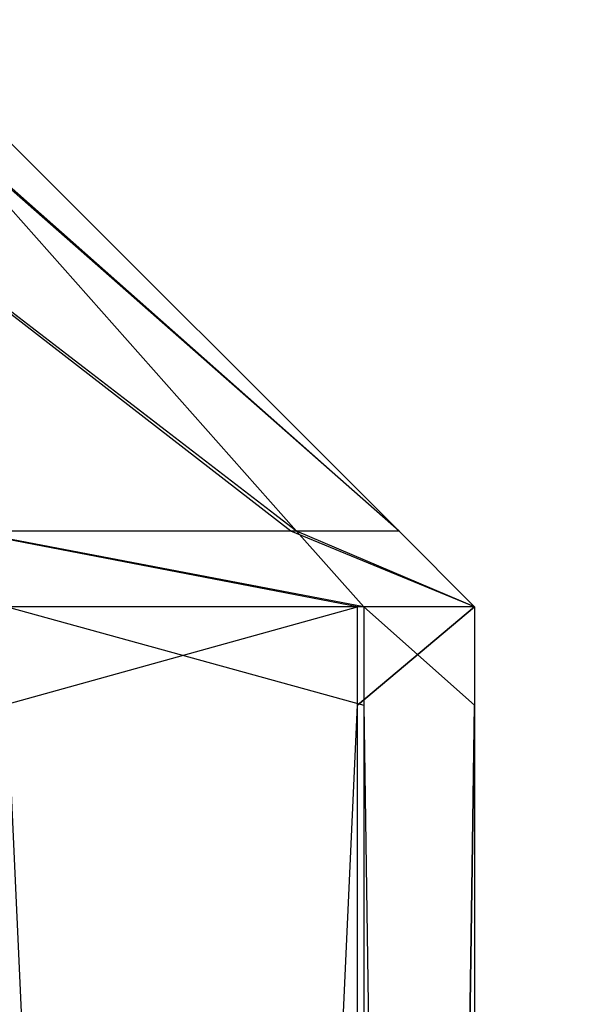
# Model space of a CAD drawing. Extents: x 0 to 0.996, y -0.498 to 0.
# Tile 64 of 85: x 0.983276 to 0.984255, y -0.483496 to -0.481771. Entities that reach past the tile are written whole.
import ezdxf

# ---------------------------------------------------------------- set-up
doc = ezdxf.new("R2010")
doc.units = 0
for name, color, linetype in [('L11_FRONT_FINION_1___REPLACEMTF', 7, 'CONTINUOUS'), ('L21_FRONT_FINION_1___REPLACEMTF', 7, 'CONTINUOUS'), ('L28_KORPUS3_2___REPLACEMTFOREMP', 7, 'CONTINUOUS')]:
    doc.layers.add(name, color=color, linetype=linetype)

msp = doc.modelspace()

# ---------------------------------------------------------------- linework, layer by layer
at = {"layer": 'L11_FRONT_FINION_1___REPLACEMTF', "color": 8}
for points, invisible_edges in [([(0.982797, -0.481928, 0.34844), (0.983751, -0.482667, 0.348349), (0.983179, -0.482667, 0.347776), (0.982797, -0.481928, 0.34844)], 13), ([(0.983751, -0.482667, 0.348349), (0.982797, -0.481928, 0.34844), (0.983101, -0.481928, 0.348744), (0.983751, -0.482667, 0.348349)], 14), ([(0.9828, -0.481928, 0.586577), (0.983761, -0.482667, 0.586662), (0.983106, -0.481928, 0.586271), (0.9828, -0.481928, 0.586577)], 13), ([(0.983761, -0.482667, 0.586662), (0.9828, -0.481928, 0.586577), (0.983184, -0.482667, 0.587239), (0.983761, -0.482667, 0.586662)], 14), ([(0.983101, -0.481928, 0.348744), (0.983941, -0.482667, 0.348538), (0.983751, -0.482667, 0.348349), (0.983101, -0.481928, 0.348744)], 13), ([(0.983941, -0.482667, 0.348538), (0.983101, -0.481928, 0.348744), (0.983201, -0.481928, 0.348844), (0.983941, -0.482667, 0.348538)], 14), ([(0.983106, -0.481928, 0.586271), (0.983941, -0.482667, 0.586483), (0.983201, -0.481928, 0.586176), (0.983106, -0.481928, 0.586271)], 13), ([(0.983941, -0.482667, 0.586483), (0.983106, -0.481928, 0.586271), (0.983761, -0.482667, 0.586662), (0.983941, -0.482667, 0.586483)], 14), ([(0.983201, -0.481928, 0.349355), (0.983941, -0.482667, 0.586014), (0.983941, -0.482667, 0.349049), (0.983201, -0.481928, 0.349355)], 13), ([(0.983941, -0.482667, 0.586014), (0.983201, -0.481928, 0.349355), (0.983201, -0.481928, 0.585709), (0.983941, -0.482667, 0.586014)], 14), ([(0.983201, -0.481928, 0.348844), (0.983941, -0.482667, 0.349049), (0.983941, -0.482667, 0.348538), (0.983201, -0.481928, 0.348844)], 13), ([(0.983941, -0.482667, 0.349049), (0.983201, -0.481928, 0.348844), (0.983201, -0.481928, 0.349355), (0.983941, -0.482667, 0.349049)], 14), ([(0.983201, -0.481928, 0.586176), (0.983941, -0.482667, 0.586014), (0.983201, -0.481928, 0.585709), (0.983201, -0.481928, 0.586176)], 13), ([(0.983941, -0.482667, 0.586014), (0.983201, -0.481928, 0.586176), (0.983941, -0.482667, 0.586483), (0.983941, -0.482667, 0.586014)], 14), ([(0.983179, -0.482667, 0.347776), (0.983868, -0.4828, 0.348278), (0.983248, -0.4828, 0.347657), (0.983179, -0.482667, 0.347776)], 13), ([(0.983868, -0.4828, 0.348278), (0.983179, -0.482667, 0.347776), (0.983751, -0.482667, 0.348349), (0.983868, -0.4828, 0.348278)], 14), ([(0.983184, -0.482667, 0.587239), (0.983879, -0.4828, 0.586732), (0.983761, -0.482667, 0.586662), (0.983184, -0.482667, 0.587239)], 13), ([(0.983879, -0.4828, 0.586732), (0.983184, -0.482667, 0.587239), (0.983254, -0.4828, 0.587358), (0.983879, -0.4828, 0.586732)], 14), ([(0.983751, -0.482667, 0.348349), (0.984073, -0.4828, 0.348483), (0.983868, -0.4828, 0.348278), (0.983751, -0.482667, 0.348349)], 13), ([(0.984073, -0.4828, 0.348483), (0.983751, -0.482667, 0.348349), (0.983941, -0.482667, 0.348538), (0.984073, -0.4828, 0.348483)], 14), ([(0.983761, -0.482667, 0.586662), (0.984073, -0.4828, 0.586538), (0.983941, -0.482667, 0.586483), (0.983761, -0.482667, 0.586662)], 13), ([(0.984073, -0.4828, 0.586538), (0.983761, -0.482667, 0.586662), (0.983879, -0.4828, 0.586732), (0.984073, -0.4828, 0.586538)], 14), ([(0.983941, -0.482667, 0.586483), (0.984073, -0.4828, 0.586069), (0.983941, -0.482667, 0.586014), (0.983941, -0.482667, 0.586483)], 13), ([(0.984073, -0.4828, 0.586069), (0.983941, -0.482667, 0.586483), (0.984073, -0.4828, 0.586538), (0.984073, -0.4828, 0.586069)], 14), ([(0.983941, -0.482667, 0.348538), (0.984073, -0.4828, 0.348994), (0.984073, -0.4828, 0.348483), (0.983941, -0.482667, 0.348538)], 13), ([(0.984073, -0.4828, 0.348994), (0.983941, -0.482667, 0.348538), (0.983941, -0.482667, 0.349049), (0.984073, -0.4828, 0.348994)], 14), ([(0.983941, -0.482667, 0.349049), (0.984073, -0.4828, 0.586069), (0.984073, -0.4828, 0.348994), (0.983941, -0.482667, 0.349049)], 13), ([(0.984073, -0.4828, 0.586069), (0.983941, -0.482667, 0.349049), (0.983941, -0.482667, 0.586014), (0.984073, -0.4828, 0.586069)], 14), ([(0.983868, -0.4828, 0.348278), (0.983248, -0.482972, 0.347657), (0.983248, -0.4828, 0.347657), (0.983868, -0.4828, 0.348278)], 13), ([(0.983248, -0.482972, 0.347657), (0.983868, -0.4828, 0.348278), (0.983868, -0.482972, 0.348278), (0.983248, -0.482972, 0.347657)], 14), ([(0.983879, -0.482972, 0.586732), (0.983254, -0.4828, 0.587358), (0.983254, -0.482972, 0.587358), (0.983879, -0.482972, 0.586732)], 13), ([(0.983254, -0.4828, 0.587358), (0.983879, -0.482972, 0.586732), (0.983879, -0.4828, 0.586732), (0.983254, -0.4828, 0.587358)], 14), ([(0.984073, -0.4828, 0.348483), (0.983868, -0.482972, 0.348278), (0.983868, -0.4828, 0.348278), (0.984073, -0.4828, 0.348483)], 13), ([(0.983868, -0.482972, 0.348278), (0.984073, -0.4828, 0.348483), (0.984073, -0.482972, 0.348483), (0.983868, -0.482972, 0.348278)], 14), ([(0.984073, -0.482972, 0.586538), (0.983879, -0.4828, 0.586732), (0.983879, -0.482972, 0.586732), (0.984073, -0.482972, 0.586538)], 13), ([(0.983879, -0.4828, 0.586732), (0.984073, -0.482972, 0.586538), (0.984073, -0.4828, 0.586538), (0.983879, -0.4828, 0.586732)], 14), ([(0.984073, -0.482972, 0.586069), (0.984073, -0.4828, 0.586538), (0.984073, -0.482972, 0.586538), (0.984073, -0.482972, 0.586069)], 13), ([(0.984073, -0.4828, 0.586538), (0.984073, -0.482972, 0.586069), (0.984073, -0.4828, 0.586069), (0.984073, -0.4828, 0.586538)], 14), ([(0.984073, -0.482972, 0.348994), (0.984073, -0.4828, 0.586069), (0.984073, -0.482972, 0.586069), (0.984073, -0.482972, 0.348994)], 13), ([(0.984073, -0.4828, 0.586069), (0.984073, -0.482972, 0.348994), (0.984073, -0.4828, 0.348994), (0.984073, -0.4828, 0.586069)], 14), ([(0.984073, -0.482972, 0.348483), (0.984073, -0.4828, 0.348994), (0.984073, -0.482972, 0.348994), (0.984073, -0.482972, 0.348483)], 13), ([(0.984073, -0.4828, 0.348994), (0.984073, -0.482972, 0.348483), (0.984073, -0.4828, 0.348483), (0.984073, -0.4828, 0.348994)], 14), ([(0.983868, -0.482972, 0.348278), (0.983248, -0.496624, 0.347657), (0.983248, -0.482972, 0.347657), (0.983868, -0.482972, 0.348278)], 13), ([(0.983248, -0.496624, 0.347657), (0.983868, -0.482972, 0.348278), (0.983868, -0.496624, 0.348278), (0.983248, -0.496624, 0.347657)], 14), ([(0.983879, -0.496624, 0.586732), (0.983254, -0.482972, 0.587358), (0.983254, -0.496624, 0.587358), (0.983879, -0.496624, 0.586732)], 13), ([(0.983254, -0.482972, 0.587358), (0.983879, -0.496624, 0.586732), (0.983879, -0.482972, 0.586732), (0.983254, -0.482972, 0.587358)], 14), ([(0.984073, -0.482972, 0.348483), (0.983868, -0.496624, 0.348278), (0.983868, -0.482972, 0.348278), (0.984073, -0.482972, 0.348483)], 13), ([(0.983868, -0.496624, 0.348278), (0.984073, -0.482972, 0.348483), (0.984073, -0.496624, 0.348483), (0.983868, -0.496624, 0.348278)], 14), ([(0.984073, -0.496624, 0.586538), (0.983879, -0.482972, 0.586732), (0.983879, -0.496624, 0.586732), (0.984073, -0.496624, 0.586538)], 13), ([(0.983879, -0.482972, 0.586732), (0.984073, -0.496624, 0.586538), (0.984073, -0.482972, 0.586538), (0.983879, -0.482972, 0.586732)], 14), ([(0.984073, -0.496624, 0.348483), (0.984073, -0.482972, 0.348994), (0.984073, -0.496624, 0.348994), (0.984073, -0.496624, 0.348483)], 13), ([(0.984073, -0.482972, 0.348994), (0.984073, -0.496624, 0.348483), (0.984073, -0.482972, 0.348483), (0.984073, -0.482972, 0.348994)], 14), ([(0.984073, -0.496624, 0.348994), (0.984073, -0.482972, 0.586069), (0.984073, -0.496624, 0.586069), (0.984073, -0.496624, 0.348994)], 13), ([(0.984073, -0.482972, 0.586069), (0.984073, -0.496624, 0.348994), (0.984073, -0.482972, 0.348994), (0.984073, -0.482972, 0.586069)], 14), ([(0.984073, -0.496624, 0.586069), (0.984073, -0.482972, 0.586538), (0.984073, -0.496624, 0.586538), (0.984073, -0.496624, 0.586069)], 13), ([(0.984073, -0.482972, 0.586538), (0.984073, -0.496624, 0.586069), (0.984073, -0.482972, 0.586069), (0.984073, -0.482972, 0.586538)], 14)]:
    msp.add_3dface(points, dxfattribs=dict(at, invisible_edges=invisible_edges))
at = {"layer": 'L21_FRONT_FINION_1___REPLACEMTF', "color": 8}
for points, invisible_edges in [([(0.982797, -0.481928, 0.011543), (0.983751, -0.482667, 0.011451), (0.983179, -0.482667, 0.010879), (0.982797, -0.481928, 0.011543)], 13), ([(0.983751, -0.482667, 0.011451), (0.982797, -0.481928, 0.011543), (0.983101, -0.481928, 0.011846), (0.983751, -0.482667, 0.011451)], 14), ([(0.9828, -0.481928, 0.343653), (0.983761, -0.482667, 0.343738), (0.983106, -0.481928, 0.343348), (0.9828, -0.481928, 0.343653)], 13), ([(0.983761, -0.482667, 0.343738), (0.9828, -0.481928, 0.343653), (0.983184, -0.482667, 0.344315), (0.983761, -0.482667, 0.343738)], 14), ([(0.983101, -0.481928, 0.011846), (0.983941, -0.482667, 0.01164), (0.983751, -0.482667, 0.011451), (0.983101, -0.481928, 0.011846)], 13), ([(0.983941, -0.482667, 0.01164), (0.983101, -0.481928, 0.011846), (0.983201, -0.481928, 0.011946), (0.983941, -0.482667, 0.01164)], 14), ([(0.983106, -0.481928, 0.343348), (0.983941, -0.482667, 0.343559), (0.983201, -0.481928, 0.343252), (0.983106, -0.481928, 0.343348)], 13), ([(0.983941, -0.482667, 0.343559), (0.983106, -0.481928, 0.343348), (0.983761, -0.482667, 0.343738), (0.983941, -0.482667, 0.343559)], 14), ([(0.983201, -0.481928, 0.012457), (0.983941, -0.482667, 0.34309), (0.983941, -0.482667, 0.012151), (0.983201, -0.481928, 0.012457)], 13), ([(0.983941, -0.482667, 0.34309), (0.983201, -0.481928, 0.012457), (0.983201, -0.481928, 0.342785), (0.983941, -0.482667, 0.34309)], 14), ([(0.983201, -0.481928, 0.011946), (0.983941, -0.482667, 0.012151), (0.983941, -0.482667, 0.01164), (0.983201, -0.481928, 0.011946)], 13), ([(0.983941, -0.482667, 0.012151), (0.983201, -0.481928, 0.011946), (0.983201, -0.481928, 0.012457), (0.983941, -0.482667, 0.012151)], 14), ([(0.983201, -0.481928, 0.343252), (0.983941, -0.482667, 0.34309), (0.983201, -0.481928, 0.342785), (0.983201, -0.481928, 0.343252)], 13), ([(0.983941, -0.482667, 0.34309), (0.983201, -0.481928, 0.343252), (0.983941, -0.482667, 0.343559), (0.983941, -0.482667, 0.34309)], 14), ([(0.983179, -0.482667, 0.010879), (0.983868, -0.4828, 0.01138), (0.983248, -0.4828, 0.010759), (0.983179, -0.482667, 0.010879)], 13), ([(0.983868, -0.4828, 0.01138), (0.983179, -0.482667, 0.010879), (0.983751, -0.482667, 0.011451), (0.983868, -0.4828, 0.01138)], 14), ([(0.983184, -0.482667, 0.344315), (0.983879, -0.4828, 0.343809), (0.983761, -0.482667, 0.343738), (0.983184, -0.482667, 0.344315)], 13), ([(0.983879, -0.4828, 0.343809), (0.983184, -0.482667, 0.344315), (0.983254, -0.4828, 0.344434), (0.983879, -0.4828, 0.343809)], 14), ([(0.983751, -0.482667, 0.011451), (0.984073, -0.4828, 0.011585), (0.983868, -0.4828, 0.01138), (0.983751, -0.482667, 0.011451)], 13), ([(0.984073, -0.4828, 0.011585), (0.983751, -0.482667, 0.011451), (0.983941, -0.482667, 0.01164), (0.984073, -0.4828, 0.011585)], 14), ([(0.983761, -0.482667, 0.343738), (0.984073, -0.4828, 0.343614), (0.983941, -0.482667, 0.343559), (0.983761, -0.482667, 0.343738)], 13), ([(0.984073, -0.4828, 0.343614), (0.983761, -0.482667, 0.343738), (0.983879, -0.4828, 0.343809), (0.984073, -0.4828, 0.343614)], 14), ([(0.983941, -0.482667, 0.343559), (0.984073, -0.4828, 0.343145), (0.983941, -0.482667, 0.34309), (0.983941, -0.482667, 0.343559)], 13), ([(0.984073, -0.4828, 0.343145), (0.983941, -0.482667, 0.343559), (0.984073, -0.4828, 0.343614), (0.984073, -0.4828, 0.343145)], 14), ([(0.983941, -0.482667, 0.01164), (0.984073, -0.4828, 0.012097), (0.984073, -0.4828, 0.011585), (0.983941, -0.482667, 0.01164)], 13), ([(0.984073, -0.4828, 0.012097), (0.983941, -0.482667, 0.01164), (0.983941, -0.482667, 0.012151), (0.984073, -0.4828, 0.012097)], 14), ([(0.983941, -0.482667, 0.012151), (0.984073, -0.4828, 0.343145), (0.984073, -0.4828, 0.012097), (0.983941, -0.482667, 0.012151)], 13), ([(0.984073, -0.4828, 0.343145), (0.983941, -0.482667, 0.012151), (0.983941, -0.482667, 0.34309), (0.984073, -0.4828, 0.343145)], 14), ([(0.983868, -0.4828, 0.01138), (0.983248, -0.482972, 0.010759), (0.983248, -0.4828, 0.010759), (0.983868, -0.4828, 0.01138)], 13), ([(0.983248, -0.482972, 0.010759), (0.983868, -0.4828, 0.01138), (0.983868, -0.482972, 0.01138), (0.983248, -0.482972, 0.010759)], 14), ([(0.983879, -0.482972, 0.343809), (0.983254, -0.4828, 0.344434), (0.983254, -0.482972, 0.344434), (0.983879, -0.482972, 0.343809)], 13), ([(0.983254, -0.4828, 0.344434), (0.983879, -0.482972, 0.343809), (0.983879, -0.4828, 0.343809), (0.983254, -0.4828, 0.344434)], 14), ([(0.983868, -0.482972, 0.01138), (0.984073, -0.4828, 0.011585), (0.984073, -0.482972, 0.011585), (0.983868, -0.482972, 0.01138)], 13), ([(0.984073, -0.4828, 0.011585), (0.983868, -0.482972, 0.01138), (0.983868, -0.4828, 0.01138), (0.984073, -0.4828, 0.011585)], 14), ([(0.984073, -0.482972, 0.343614), (0.983879, -0.4828, 0.343809), (0.983879, -0.482972, 0.343809), (0.984073, -0.482972, 0.343614)], 13), ([(0.983879, -0.4828, 0.343809), (0.984073, -0.482972, 0.343614), (0.984073, -0.4828, 0.343614), (0.983879, -0.4828, 0.343809)], 14), ([(0.984073, -0.482972, 0.343145), (0.984073, -0.4828, 0.343614), (0.984073, -0.482972, 0.343614), (0.984073, -0.482972, 0.343145)], 13), ([(0.984073, -0.4828, 0.343614), (0.984073, -0.482972, 0.343145), (0.984073, -0.4828, 0.343145), (0.984073, -0.4828, 0.343614)], 14), ([(0.984073, -0.482972, 0.012097), (0.984073, -0.4828, 0.343145), (0.984073, -0.482972, 0.343145), (0.984073, -0.482972, 0.012097)], 13), ([(0.984073, -0.4828, 0.343145), (0.984073, -0.482972, 0.012097), (0.984073, -0.4828, 0.012097), (0.984073, -0.4828, 0.343145)], 14), ([(0.984073, -0.482972, 0.011585), (0.984073, -0.4828, 0.012097), (0.984073, -0.482972, 0.012097), (0.984073, -0.482972, 0.011585)], 13), ([(0.984073, -0.4828, 0.012097), (0.984073, -0.482972, 0.011585), (0.984073, -0.4828, 0.011585), (0.984073, -0.4828, 0.012097)], 14), ([(0.983868, -0.482972, 0.01138), (0.983248, -0.496624, 0.010759), (0.983248, -0.482972, 0.010759), (0.983868, -0.482972, 0.01138)], 13), ([(0.983248, -0.496624, 0.010759), (0.983868, -0.482972, 0.01138), (0.983868, -0.496624, 0.01138), (0.983248, -0.496624, 0.010759)], 14), ([(0.983879, -0.496624, 0.343809), (0.983254, -0.482972, 0.344434), (0.983254, -0.496624, 0.344434), (0.983879, -0.496624, 0.343809)], 13), ([(0.983254, -0.482972, 0.344434), (0.983879, -0.496624, 0.343809), (0.983879, -0.482972, 0.343809), (0.983254, -0.482972, 0.344434)], 14), ([(0.983868, -0.496624, 0.01138), (0.984073, -0.482972, 0.011585), (0.984073, -0.496624, 0.011585), (0.983868, -0.496624, 0.01138)], 13), ([(0.984073, -0.482972, 0.011585), (0.983868, -0.496624, 0.01138), (0.983868, -0.482972, 0.01138), (0.984073, -0.482972, 0.011585)], 14), ([(0.984073, -0.496624, 0.343614), (0.983879, -0.482972, 0.343809), (0.983879, -0.496624, 0.343809), (0.984073, -0.496624, 0.343614)], 13), ([(0.983879, -0.482972, 0.343809), (0.984073, -0.496624, 0.343614), (0.984073, -0.482972, 0.343614), (0.983879, -0.482972, 0.343809)], 14), ([(0.984073, -0.496624, 0.011585), (0.984073, -0.482972, 0.012097), (0.984073, -0.496624, 0.012097), (0.984073, -0.496624, 0.011585)], 13), ([(0.984073, -0.482972, 0.012097), (0.984073, -0.496624, 0.011585), (0.984073, -0.482972, 0.011585), (0.984073, -0.482972, 0.012097)], 14), ([(0.984073, -0.496624, 0.012097), (0.984073, -0.482972, 0.343145), (0.984073, -0.496624, 0.343145), (0.984073, -0.496624, 0.012097)], 13), ([(0.984073, -0.482972, 0.343145), (0.984073, -0.496624, 0.012097), (0.984073, -0.482972, 0.012097), (0.984073, -0.482972, 0.343145)], 14), ([(0.984073, -0.496624, 0.343145), (0.984073, -0.482972, 0.343614), (0.984073, -0.496624, 0.343614), (0.984073, -0.496624, 0.343145)], 13), ([(0.984073, -0.482972, 0.343614), (0.984073, -0.496624, 0.343145), (0.984073, -0.482972, 0.343145), (0.984073, -0.482972, 0.343614)], 14)]:
    msp.add_3dface(points, dxfattribs=dict(at, invisible_edges=invisible_edges))
at = {"layer": 'L28_KORPUS3_2___REPLACEMTFOREMP', "color": 8}
for points, invisible_edges in [([(0.995088, -0.000595), (0.098, -0.497407), (0.098, -0.000595), (0.995088, -0.000595)], 13), ([(0.098, -0.497407), (0.995088, -0.000595), (0.995091, -0.497407), (0.098, -0.497407)], 10), ([(0.098, -0.497405, 0.00769), (0.995088, -0.000597, 0.00769), (0.098, -0.000597, 0.00769), (0.098, -0.497405, 0.00769)], 13), ([(0.995088, -0.000597, 0.00769), (0.098, -0.497405, 0.00769), (0.995091, -0.497405, 0.00769), (0.995088, -0.000597, 0.00769)], 10)]:
    msp.add_3dface(points, dxfattribs=dict(at, invisible_edges=invisible_edges))

doc.saveas('drawing.dxf')
